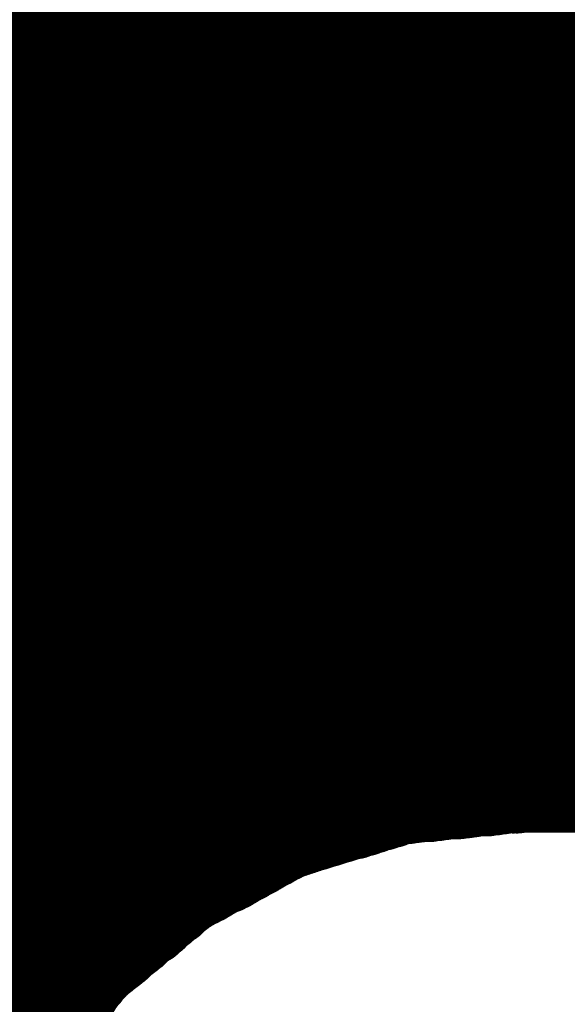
# Model space of a CAD drawing. Extents: x 0 to 65, y -0.2 to 30.2.
# Tile 47 of 237: x 33.785 to 33.932, y 14.689 to 14.953. Entities that reach past the tile are written whole.
import ezdxf

# ---------------------------------------------------------------- set-up
doc = ezdxf.new("R2010")
doc.units = 0
doc.layers.add('BOARD_GEOMETRY_SILKSCREEN_', color=1, linetype='CONTINUOUS')

msp = doc.modelspace()

# ---------------------------------------------------------------- linework, layer by layer
at = {"layer": 'BOARD_GEOMETRY_SILKSCREEN_', "const_width": 0.01905}
for points in [[(34.150554, 14.7447), (33.773872, 15.121636)], [(34.151824, 14.7447), (33.774634, 15.12189)], [(34.15284, 14.7447), (33.77565, 15.122144)], [(34.153856, 14.7447), (33.776412, 15.122398)], [(34.155126, 14.7447), (33.777174, 15.122398)], [(34.155888, 14.7447), (33.777936, 15.122652)], [(34.157158, 14.7447), (33.778698, 15.122906)], [(34.158174, 14.7447), (33.779714, 15.12316)], [(34.136838, 14.7447), (33.762696, 15.118842)], [(34.138108, 14.7447), (33.763712, 15.119096)], [(34.139124, 14.7447), (33.764474, 15.11935)], [(34.14014, 14.7447), (33.76549, 15.11935)], [(34.141156, 14.7447), (33.766252, 15.119604)], [(34.142172, 14.7447), (33.767014, 15.119858)], [(34.143442, 14.7447), (33.76803, 15.120112)], [(34.144458, 14.7447), (33.768792, 15.120366)], [(34.145474, 14.7447), (33.769554, 15.12062)], [(34.14649, 14.7447), (33.770316, 15.120874)], [(34.147506, 14.7447), (33.771332, 15.120874)], [(34.148522, 14.7447), (33.772094, 15.121128)], [(34.149792, 14.7447), (33.772856, 15.121382)], [(34.125408, 14.7447), (33.753552, 15.116302)], [(34.12617, 14.7447), (33.754314, 15.116556)], [(34.12744, 14.7447), (33.755076, 15.11681)], [(34.128456, 14.7447), (33.756092, 15.117064)], [(34.129472, 14.7447), (33.756854, 15.117318)], [(34.130742, 14.7447), (33.75787, 15.117572)], [(34.131504, 14.7447), (33.758632, 15.117826)], [(34.132774, 14.7447), (33.759648, 15.117826)], [(34.13379, 14.7447), (33.76041, 15.11808)], [(34.134806, 14.7447), (33.761172, 15.118334)], [(34.136076, 14.7447), (33.761934, 15.118588)], [(34.115756, 14.7447), (33.746694, 15.113762)], [(34.116772, 14.7447), (33.747456, 15.114016)], [(34.117788, 14.7447), (33.748218, 15.11427)], [(34.118804, 14.7447), (33.74898, 15.114778)], [(34.120074, 14.7447), (33.749742, 15.114778)], [(34.12109, 14.7447), (33.750504, 15.115286)], [(34.122106, 14.7447), (33.751266, 15.11554)], [(34.123122, 14.7447), (33.752028, 15.115794)], [(34.124138, 14.7447), (33.75279, 15.116048)], [(34.105088, 14.7447), (33.73882, 15.110968)], [(34.106358, 14.7447), (33.739582, 15.111222)], [(34.10712, 14.7447), (33.740598, 15.11173)], [(34.10839, 14.7447), (33.74136, 15.11173)], [(34.109406, 14.7447), (33.742122, 15.111984)], [(34.110422, 14.7447), (33.742884, 15.112492)], [(34.111438, 14.7447), (33.743646, 15.112492)], [(34.112454, 14.7447), (33.744408, 15.113)], [(34.113724, 14.7447), (33.74517, 15.113254)], [(34.11474, 14.7447), (33.745932, 15.113508)], [(34.09569, 14.7447), (33.731962, 15.108428)], [(34.096706, 14.7447), (33.732724, 15.108682)], [(34.097722, 14.7447), (33.733486, 15.108936)], [(34.098738, 14.7447), (33.734248, 15.109444)], [(34.099754, 14.7447), (33.73501, 15.109444)], [(34.101024, 14.7447), (33.735772, 15.109952)], [(34.101786, 14.7447), (33.736534, 15.110206)], [(34.103056, 14.7447), (33.737296, 15.11046)], [(34.104072, 14.7447), (33.738058, 15.110714)], [(34.086038, 14.7447), (33.72485, 15.105888)], [(34.087054, 14.7447), (33.725612, 15.106142)], [(34.08807, 14.7447), (33.726374, 15.106396)], [(34.08934, 14.7447), (33.727136, 15.10665)], [(34.090356, 14.7447), (33.727898, 15.107158)], [(34.091372, 14.7447), (33.72866, 15.107158)], [(34.092388, 14.7447), (33.729422, 15.107666)], [(34.093404, 14.7447), (33.730438, 15.10792)], [(34.09442, 14.7447), (33.7312, 15.108174)], [(34.07537, 14.7447), (33.716976, 15.103094)], [(34.07664, 14.7447), (33.717738, 15.103348)], [(34.077402, 14.7447), (33.7185, 15.103602)], [(34.078672, 14.7447), (33.719516, 15.103856)], [(34.079688, 14.7447), (33.720278, 15.10411)], [(34.080704, 14.7447), (33.72104, 15.104364)], [(34.081974, 14.7447), (33.721802, 15.104872)], [(34.082736, 14.7447), (33.722564, 15.104872)], [(34.084006, 14.7447), (33.723326, 15.10538)], [(34.085022, 14.7447), (33.724088, 15.105634)], [(34.066988, 14.7447), (33.71088, 15.100808)], [(34.068004, 14.7447), (33.711642, 15.101062)], [(34.06902, 14.7447), (33.712404, 15.101316)], [(34.070036, 14.7447), (33.713166, 15.10157)], [(34.071306, 14.7447), (33.713928, 15.101824)], [(34.072068, 14.7447), (33.71469, 15.102078)], [(34.073338, 14.7447), (33.715452, 15.102586)], [(34.074354, 14.7447), (33.716214, 15.102586)], [(34.05632, 14.7447), (33.70326, 15.098014)], [(34.05759, 14.7447), (33.704022, 15.098014)], [(34.058352, 14.7447), (33.704784, 15.098522)], [(34.059622, 14.7447), (33.705546, 15.098776)], [(34.060638, 14.7447), (33.706308, 15.09903)], [(34.061654, 14.7447), (33.70707, 15.099284)], [(34.06267, 14.7447), (33.707832, 15.099538)], [(34.063686, 14.7447), (33.708594, 15.099792)], [(34.064702, 14.7447), (33.709356, 15.1003)], [(34.065972, 14.7447), (33.710118, 15.1003)], [(34.048954, 14.7447), (33.69818, 15.095474)], [(34.04997, 14.7447), (33.698688, 15.095728)], [(34.050986, 14.7447), (33.69945, 15.096236)], [(34.052256, 14.7447), (33.700212, 15.09649)], [(34.053018, 14.7447), (33.700974, 15.096744)], [(34.054288, 14.7447), (33.701736, 15.097252)], [(34.055304, 14.7447), (33.702498, 15.097506)], [(34.040318, 14.7447), (33.692592, 15.09268)], [(34.041588, 14.7447), (33.6931, 15.093188)], [(34.042604, 14.7447), (33.693862, 15.093442)], [(34.04362, 14.7447), (33.694624, 15.093696)], [(34.044636, 14.7447), (33.695386, 15.094204)], [(34.045652, 14.7447), (33.695894, 15.094458)], [(34.046922, 14.7447), (33.696656, 15.094966)], [(34.047684, 14.7447), (33.697418, 15.094966)], [(34.031936, 14.7447), (33.68675, 15.089886)], [(34.032952, 14.7447), (33.687258, 15.090394)], [(34.033968, 14.7447), (33.68802, 15.090648)], [(34.035238, 14.7447), (33.688782, 15.091156)], [(34.036254, 14.7447), (33.689544, 15.091156)], [(34.03727, 14.7447), (33.690306, 15.091664)], [(34.038286, 14.7447), (33.691068, 15.091918)], [(34.039302, 14.7447), (33.69183, 15.092426)], [(34.0233, 14.7447), (33.680908, 15.087346)], [(34.02457, 14.7447), (33.68167, 15.0876)], [(34.025586, 14.7447), (33.682432, 15.087854)], [(34.026602, 14.7447), (33.683194, 15.088108)], [(34.027872, 14.7447), (33.683702, 15.088616)], [(34.028634, 14.7447), (33.684464, 15.08887)], [(34.029904, 14.7447), (33.685226, 15.089378)], [(34.03092, 14.7447), (33.685988, 15.089632)], [(34.015934, 14.7447), (33.675828, 15.084806)], [(34.017204, 14.7447), (33.67659, 15.08506)], [(34.01822, 14.7447), (33.677352, 15.085568)], [(34.019236, 14.7447), (33.678114, 15.085822)], [(34.020252, 14.7447), (33.678876, 15.086076)], [(34.021268, 14.7447), (33.679638, 15.086584)], [(34.022538, 14.7447), (33.6804, 15.086838)], [(34.007552, 14.7447), (33.67024, 15.082012)], [(34.008568, 14.7447), (33.671002, 15.082266)], [(34.009584, 14.7447), (33.671764, 15.082774)], [(34.010854, 14.7447), (33.672272, 15.083028)], [(34.01187, 14.7447), (33.673034, 15.083536)], [(34.012886, 14.7447), (33.673796, 15.08379)], [(34.013902, 14.7447), (33.674558, 15.084044)], [(34.014918, 14.7447), (33.675066, 15.084298)], [(34.000186, 14.7447), (33.66516, 15.079726)], [(34.001202, 14.7447), (33.665922, 15.07998)], [(34.002218, 14.7447), (33.666684, 15.080488)], [(34.003488, 14.7447), (33.667446, 15.080488)], [(34.00425, 14.7447), (33.668208, 15.080996)], [(34.00552, 14.7447), (33.66897, 15.08125)], [(34.006536, 14.7447), (33.669478, 15.081758)], [(33.990534, 14.7447), (33.65881, 15.076678)], [(33.99155, 14.7447), (33.659572, 15.076678)], [(33.99282, 14.7447), (33.66008, 15.077186)], [(33.993582, 14.7447), (33.660842, 15.07744)], [(33.994852, 14.7447), (33.661604, 15.077948)], [(33.995868, 14.7447), (33.662366, 15.078202)], [(33.996884, 14.7447), (33.663128, 15.07871)], [(33.998154, 14.7447), (33.663636, 15.078964)], [(33.998916, 14.7447), (33.664398, 15.079218)], [(33.983168, 14.7447), (33.65373, 15.074138)], [(33.984184, 14.7447), (33.654492, 15.074392)], [(33.9852, 14.7447), (33.655254, 15.0749)], [(33.986216, 14.7447), (33.656016, 15.075154)], [(33.987486, 14.7447), (33.656778, 15.075408)], [(33.988502, 14.7447), (33.657286, 15.075916)], [(33.989518, 14.7447), (33.658048, 15.07617)], [(33.976818, 14.7447), (33.64992, 15.071598)], [(33.977834, 14.7447), (33.650682, 15.072106)], [(33.97885, 14.7447), (33.65119, 15.07236)], [(33.979866, 14.7447), (33.651952, 15.072868)], [(33.981136, 14.7447), (33.65246, 15.073122)], [(33.982152, 14.7447), (33.653222, 15.07363)], [(33.969198, 14.7447), (33.645348, 15.068804)], [(33.970468, 14.7447), (33.645856, 15.069058)], [(33.971484, 14.7447), (33.646618, 15.069566)], [(33.9725, 14.7447), (33.647126, 15.070074)], [(33.97377, 14.7447), (33.647888, 15.070582)], [(33.974532, 14.7447), (33.648396, 15.070836)], [(33.975802, 14.7447), (33.649158, 15.071344)], [(33.963102, 14.7447), (33.641284, 15.066518)], [(33.964118, 14.7447), (33.642046, 15.066772)], [(33.965134, 14.7447), (33.642554, 15.06728)], [(33.96615, 14.7447), (33.643316, 15.067534)], [(33.967166, 14.7447), (33.643824, 15.068042)], [(33.968436, 14.7447), (33.644586, 15.068296)], [(33.955482, 14.7447), (33.636712, 15.063724)], [(33.956752, 14.7447), (33.63722, 15.063978)], [(33.957768, 14.7447), (33.637982, 15.064486)], [(33.958784, 14.7447), (33.63849, 15.06474)], [(33.9598, 14.7447), (33.639252, 15.065248)], [(33.960816, 14.7447), (33.640014, 15.065502)], [(33.961832, 14.7447), (33.640776, 15.06601)], [(33.949386, 14.7447), (33.632648, 15.061184)], [(33.950148, 14.7447), (33.63341, 15.061438)], [(33.951418, 14.7447), (33.633918, 15.061946)], [(33.952434, 14.7447), (33.63468, 15.062454)], [(33.95345, 14.7447), (33.635442, 15.062962)], [(33.954466, 14.7447), (33.63595, 15.063216)], [(33.941766, 14.7447), (33.628076, 15.05839)], [(33.942782, 14.7447), (33.628584, 15.058898)], [(33.944052, 14.7447), (33.629346, 15.059152)], [(33.944814, 14.7447), (33.630108, 15.05966)], [(33.946084, 14.7447), (33.63087, 15.059914)], [(33.9471, 14.7447), (33.631378, 15.060422)], [(33.948116, 14.7447), (33.63214, 15.060676)], [(33.9344, 14.7447), (33.623504, 15.055596)], [(33.935416, 14.7447), (33.624012, 15.056104)], [(33.936432, 14.7447), (33.624774, 15.056358)], [(33.937448, 14.7447), (33.625536, 15.056866)], [(33.938718, 14.7447), (33.626298, 15.05712)], [(33.93948, 14.7447), (33.626806, 15.057628)], [(33.94075, 14.7447), (33.627314, 15.057882)], [(33.92805, 14.7447), (33.61944, 15.053056)], [(33.929066, 14.7447), (33.620202, 15.053564)], [(33.930082, 14.7447), (33.620964, 15.053818)], [(33.931098, 14.7447), (33.621472, 15.05458)], [(33.932368, 14.7447), (33.622234, 15.054834)], [(33.933384, 14.7447), (33.622742, 15.055342)], [(33.9217, 14.7447), (33.61563, 15.05077)], [(33.922716, 14.7447), (33.616392, 15.051278)], [(33.923732, 14.7447), (33.6169, 15.051532)], [(33.925002, 14.7447), (33.617662, 15.05204)], [(33.925764, 14.7447), (33.61817, 15.052294)], [(33.927034, 14.7447), (33.618678, 15.052802)], [(33.913572, 14.744192), (33.610296, 15.047722)], [(33.914588, 14.744192), (33.611058, 15.047976)], [(33.915604, 14.744446), (33.611566, 15.048484)], [(33.91662, 14.744446), (33.612328, 15.048738)], [(33.917636, 14.744446), (33.612836, 15.049246)], [(33.918652, 14.744446), (33.613598, 15.0495)], [(33.919668, 14.7447), (33.614106, 15.050008)], [(33.92043, 14.7447), (33.614868, 15.050262)], [(33.909, 14.743684), (33.607248, 15.045436)], [(33.909762, 14.743684), (33.607756, 15.045944)], [(33.910778, 14.743684), (33.608264, 15.046198)], [(33.911794, 14.743938), (33.608772, 15.04696)], [(33.91281, 14.743938), (33.609534, 15.047214)], [(33.902142, 14.742922), (33.60293, 15.042388)], [(33.903158, 14.742922), (33.603438, 15.042642)], [(33.904174, 14.743176), (33.6042, 15.04315)], [(33.90519, 14.743176), (33.604708, 15.043658)], [(33.905952, 14.74343), (33.605216, 15.043912)], [(33.906968, 14.74343), (33.605978, 15.044674)], [(33.907984, 14.743684), (33.606486, 15.044928)], [(33.897316, 14.742414), (33.599882, 15.040102)], [(33.898332, 14.742668), (33.60039, 15.040356)], [(33.899094, 14.742668), (33.601152, 15.040864)], [(33.900364, 14.742922), (33.60166, 15.041372)], [(33.90138, 14.742922), (33.602168, 15.041626)], [(33.891474, 14.741906), (33.596326, 15.037308)], [(33.89249, 14.74216), (33.596834, 15.037816)], [(33.893506, 14.74216), (33.597342, 15.03807)], [(33.894522, 14.74216), (33.598104, 15.038578)], [(33.895284, 14.74216), (33.598612, 15.039086)], [(33.8963, 14.742414), (33.59912, 15.03934)], [(33.88614, 14.741144), (33.592516, 15.034514)], [(33.886902, 14.741398), (33.593278, 15.035022)], [(33.887664, 14.741398), (33.593786, 15.03553)], [(33.88868, 14.741652), (33.594294, 15.035784)], [(33.889696, 14.741652), (33.595056, 15.036292)], [(33.890712, 14.741906), (33.595564, 15.0368)], [(33.882076, 14.739874), (33.589468, 15.032228)], [(33.882838, 14.739874), (33.59023, 15.032736)], [(33.8836, 14.740382), (33.590738, 15.033244)], [(33.884616, 14.740636), (33.591246, 15.033752)], [(33.885378, 14.740636), (33.592008, 15.034006)], [(33.876996, 14.73835), (33.585912, 15.029434)], [(33.878012, 14.73835), (33.586674, 15.029942)], [(33.878774, 14.738858), (33.587182, 15.03045)], [(33.879536, 14.739112), (33.58769, 15.030958)], [(33.880298, 14.739112), (33.588198, 15.031466)], [(33.881314, 14.73962), (33.58896, 15.03172)], [(33.872424, 14.736826), (33.582102, 15.026894)], [(33.873186, 14.73708), (33.582864, 15.027148)], [(33.873948, 14.737334), (33.583626, 15.02791)], [(33.87471, 14.737588), (33.584134, 15.028164)], [(33.875472, 14.737588), (33.584642, 15.028672)], [(33.876234, 14.738096), (33.58515, 15.02918)], [(33.867344, 14.735302), (33.578546, 15.0241)], [(33.86836, 14.735556), (33.579054, 15.024608)], [(33.869122, 14.73581), (33.579816, 15.024862)], [(33.869884, 14.736064), (33.580578, 15.025624)], [(33.870646, 14.736318), (33.581086, 15.025878)], [(33.871662, 14.736572), (33.581594, 15.026386)], [(33.862518, 14.733778), (33.57499, 15.021306)], [(33.86328, 14.734032), (33.575498, 15.021814)], [(33.864042, 14.734286), (33.576006, 15.022322)], [(33.865058, 14.73454), (33.576768, 15.022576)], [(33.86582, 14.734794), (33.57753, 15.023338)], [(33.866582, 14.735048), (33.578038, 15.023592)], [(33.857692, 14.732254), (33.571434, 15.018766)], [(33.858708, 14.732508), (33.571942, 15.01902)], [(33.85947, 14.732762), (33.57245, 15.019528)], [(33.860232, 14.733016), (33.572958, 15.020036)], [(33.860994, 14.73327), (33.57372, 15.02029)], [(33.861756, 14.733524), (33.574482, 15.021052)], [(33.854136, 14.730476), (33.568386, 15.01648)], [(33.854898, 14.73073), (33.568894, 15.016734)], [(33.85566, 14.731238), (33.569402, 15.017242)], [(33.856422, 14.731492), (33.570164, 15.01775)], [(33.857184, 14.732), (33.570672, 15.018258)], [(33.850326, 14.72819), (33.564576, 15.013432)], [(33.850834, 14.728444), (33.565338, 15.014194)], [(33.851596, 14.728952), (33.565846, 15.014448)], [(33.852104, 14.729206), (33.566354, 15.014956)], [(33.852866, 14.729714), (33.567116, 15.015464)], [(33.853628, 14.729968), (33.567624, 15.015972)], [(33.84677, 14.726158), (33.562036, 15.011146)], [(33.847278, 14.726666), (33.562544, 15.0114)], [(33.84804, 14.72692), (33.563052, 15.011908)], [(33.848802, 14.727428), (33.563814, 15.01267)], [(33.849564, 14.727682), (33.564322, 15.012924)], [(33.842706, 14.723872), (33.55848, 15.008098)], [(33.843468, 14.72438), (33.559242, 15.008606)], [(33.843976, 14.724634), (33.55975, 15.00886)], [(33.844738, 14.725142), (33.560258, 15.009622)], [(33.845246, 14.725396), (33.560766, 15.01013)], [(33.846008, 14.725904), (33.561528, 15.010384)], [(33.83915, 14.722348), (33.55594, 15.005558)], [(33.839658, 14.722602), (33.556448, 15.005812)], [(33.84042, 14.72311), (33.556956, 15.006574)], [(33.841182, 14.72311), (33.557718, 15.007082)], [(33.841944, 14.723618), (33.557972, 15.007336)], [(33.836356, 14.720824), (33.553654, 15.003526)], [(33.837118, 14.721078), (33.554162, 15.004034)], [(33.83788, 14.721586), (33.55467, 15.004288)], [(33.838388, 14.72184), (33.555432, 15.00505)], [(33.832292, 14.718538), (33.550352, 15.000478)], [(33.8328, 14.718792), (33.55086, 15.000986)], [(33.833562, 14.7193), (33.551368, 15.00124)], [(33.834324, 14.719554), (33.551876, 15.002002)], [(33.835086, 14.720062), (33.552384, 15.00251)], [(33.835848, 14.720316), (33.553146, 15.002764)], [(33.82899, 14.716252), (33.547558, 14.997938)], [(33.829752, 14.71676), (33.548066, 14.998446)], [(33.83026, 14.717268), (33.548574, 14.998954)], [(33.831022, 14.717776), (33.549336, 14.999462)], [(33.83153, 14.71803), (33.549844, 14.999716)], [(33.826196, 14.713966), (33.544764, 14.995398)], [(33.826704, 14.714474), (33.545272, 14.995906)], [(33.827466, 14.714728), (33.54578, 14.996414)], [(33.827974, 14.71549), (33.546288, 14.996922)], [(33.828482, 14.715744), (33.54705, 14.99743)], [(33.822894, 14.710918), (33.541462, 14.99235)], [(33.823402, 14.71168), (33.54197, 14.992858)], [(33.82391, 14.711934), (33.542478, 14.993366)], [(33.824418, 14.712442), (33.54324, 14.993874)], [(33.82518, 14.71295), (33.543748, 14.994382)], [(33.825688, 14.713458), (33.544256, 14.99489)], [(33.819846, 14.708632), (33.538668, 14.98981)], [(33.820354, 14.70914), (33.539176, 14.990318)], [(33.821116, 14.709394), (33.539684, 14.990826)], [(33.821624, 14.710156), (33.540192, 14.991334)], [(33.822132, 14.710664), (33.540954, 14.991842)], [(33.816798, 14.706346), (33.535874, 14.98727)], [(33.81756, 14.7066), (33.536382, 14.987778)], [(33.818068, 14.707108), (33.537144, 14.988286)], [(33.818576, 14.707616), (33.537652, 14.988794)], [(33.819084, 14.708124), (33.537906, 14.989302)], [(33.814004, 14.703806), (33.53308, 14.98473)], [(33.814512, 14.704314), (33.533588, 14.985238)], [(33.815274, 14.704822), (33.534096, 14.985746)], [(33.815782, 14.70533), (33.534858, 14.986254)], [(33.81629, 14.705584), (33.535366, 14.986762)], [(33.81121, 14.70152), (33.530286, 14.98219)], [(33.811718, 14.701774), (33.531048, 14.982698)], [(33.812226, 14.702536), (33.531302, 14.983206)], [(33.812988, 14.70279), (33.53181, 14.983714)], [(33.813496, 14.703298), (33.532572, 14.984222)], [(33.807654, 14.698726), (33.526984, 14.979142)], [(33.808162, 14.69898), (33.527492, 14.97965)], [(33.80867, 14.699488), (33.528, 14.980158)], [(33.809432, 14.699996), (33.528762, 14.980666)], [(33.80994, 14.700504), (33.52927, 14.981174)], [(33.810702, 14.701012), (33.529778, 14.981682)], [(33.805622, 14.69644), (33.524952, 14.976856)], [(33.80613, 14.696948), (33.52546, 14.977618)], [(33.806638, 14.697456), (33.525968, 14.978126)], [(33.806892, 14.697964), (33.526476, 14.978634)], [(33.803082, 14.693392), (33.522412, 14.974316)], [(33.803844, 14.694154), (33.52292, 14.974824)], [(33.804098, 14.694662), (33.523428, 14.975332)], [(33.804606, 14.69517), (33.523936, 14.97584)], [(33.805114, 14.695678), (33.524444, 14.976348)], [(33.800796, 14.690344), (33.519872, 14.971522)], [(33.801304, 14.691106), (33.52038, 14.97203)], [(33.801812, 14.691614), (33.520888, 14.972538)], [(33.80232, 14.692122), (33.521396, 14.973046)], [(33.802828, 14.69263), (33.521904, 14.973808)], [(33.79851, 14.68755), (33.517332, 14.968728)], [(33.799018, 14.688058), (33.51784, 14.969236)], [(33.799272, 14.68882), (33.518348, 14.969744)], [(33.800034, 14.689328), (33.518856, 14.970252)], [(33.800288, 14.689836), (33.519364, 14.97076)], [(33.796224, 14.684756), (33.514792, 14.965934)], [(33.796478, 14.685264), (33.5153, 14.966442)], [(33.796986, 14.685772), (33.515808, 14.96695)], [(33.797494, 14.686534), (33.516316, 14.967712)], [(33.798002, 14.687042), (33.516824, 14.96822)], [(33.794192, 14.68247), (33.51276, 14.963648)], [(33.7947, 14.682978), (33.513268, 14.964156)], [(33.795208, 14.683486), (33.513776, 14.964664)], [(33.795462, 14.684248), (33.514284, 14.965426)], [(33.791652, 14.679422), (33.51022, 14.960854)], [(33.79216, 14.67993), (33.510728, 14.961616)], [(33.792668, 14.680438), (33.511236, 14.962124)], [(33.793176, 14.6812), (33.511744, 14.962378)], [(33.793684, 14.681708), (33.512252, 14.96314)], [(33.789366, 14.676628), (33.50768, 14.95806)], [(33.789874, 14.677136), (33.508188, 14.958568)], [(33.790128, 14.677644), (33.50895, 14.95933)], [(33.79089, 14.678152), (33.509204, 14.959838)], [(33.791144, 14.678914), (33.509712, 14.960346)], [(33.78708, 14.67358), (33.50514, 14.95552)], [(33.787588, 14.674088), (33.505902, 14.955774)], [(33.787842, 14.67485), (33.506156, 14.956282)], [(33.78835, 14.675358), (33.506664, 14.957044)], [(33.788858, 14.675866), (33.507426, 14.957552)], [(33.785556, 14.670532), (33.503108, 14.953234)], [(33.786064, 14.671294), (33.503616, 14.953742)], [(33.786318, 14.672056), (33.504378, 14.95425)], [(33.786826, 14.672818), (33.504632, 14.954758)], [(33.88741, 14.741398), (33.919414, 14.7447)], [(33.919414, 14.7447), (34.554414, 14.7447)], [(33.857692, 14.732254), (33.88741, 14.741398)], [(33.830514, 14.717776), (33.857692, 14.732254)], [(33.807146, 14.698218), (33.830514, 14.717776)], [(33.787842, 14.674596), (33.807146, 14.698218)]]:
    msp.add_lwpolyline(points, dxfattribs=at)
at = {"layer": 'BOARD_GEOMETRY_SILKSCREEN_', "const_width": 0.009652}
for points in [[(33.910778, 14.744446, -1), (33.92043, 14.744446)], [(33.911794, 14.744446, -1), (33.921446, 14.744446)], [(33.91281, 14.744446, -1), (33.922462, 14.744446)], [(33.913826, 14.744446, -1), (33.923478, 14.744446)], [(33.914588, 14.7447, -1), (33.92424, 14.7447)], [(33.914588, 14.7447, -1), (33.92424, 14.7447)], [(33.914842, 14.7447, -1), (33.924494, 14.7447)], [(33.915604, 14.7447, -1), (33.925256, 14.7447)], [(33.916874, 14.7447, -1), (33.926526, 14.7447)], [(33.91789, 14.7447, -1), (33.927542, 14.7447)], [(33.918906, 14.7447, -1), (33.928558, 14.7447)], [(33.920176, 14.7447, -1), (33.929828, 14.7447)], [(33.920938, 14.7447, -1), (33.93059, 14.7447)], [(33.922208, 14.7447, -1), (33.93186, 14.7447)], [(33.923224, 14.7447, -1), (33.932876, 14.7447)], [(33.92424, 14.7447, -1), (33.933892, 14.7447)], [(33.925256, 14.7447, -1), (33.934908, 14.7447)], [(33.926272, 14.7447, -1), (33.935924, 14.7447)], [(33.927542, 14.7447, -1), (33.937194, 14.7447)], [(33.928558, 14.7447, -1), (33.93821, 14.7447)], [(33.929574, 14.7447, -1), (33.939226, 14.7447)], [(33.93059, 14.7447, -1), (33.940242, 14.7447)], [(33.931606, 14.7447, -1), (33.941258, 14.7447)], [(33.932622, 14.7447, -1), (33.942274, 14.7447)], [(33.933892, 14.7447, -1), (33.943544, 14.7447)], [(33.934654, 14.7447, -1), (33.944306, 14.7447)], [(33.935924, 14.7447, -1), (33.945576, 14.7447)], [(33.93694, 14.7447, -1), (33.946592, 14.7447)], [(33.885886, 14.741906, -1), (33.895538, 14.741906)], [(33.886648, 14.741906, -1), (33.8963, 14.741906)], [(33.887664, 14.74216, -1), (33.897316, 14.74216)], [(33.88868, 14.74216, -1), (33.898332, 14.74216)], [(33.889696, 14.74216, -1), (33.899348, 14.74216)], [(33.890458, 14.74216, -1), (33.90011, 14.74216)], [(33.891474, 14.742414, -1), (33.901126, 14.742414)], [(33.89249, 14.742414, -1), (33.902142, 14.742414)], [(33.893506, 14.742668, -1), (33.903158, 14.742668)], [(33.894268, 14.742668, -1), (33.90392, 14.742668)], [(33.895538, 14.742922, -1), (33.90519, 14.742922)], [(33.896554, 14.742922, -1), (33.906206, 14.742922)], [(33.897316, 14.742922, -1), (33.906968, 14.742922)], [(33.898332, 14.742922, -1), (33.907984, 14.742922)], [(33.899348, 14.743176, -1), (33.909, 14.743176)], [(33.900364, 14.743176, -1), (33.910016, 14.743176)], [(33.901126, 14.74343, -1), (33.910778, 14.74343)], [(33.902142, 14.74343, -1), (33.911794, 14.74343)], [(33.903158, 14.743684, -1), (33.91281, 14.743684)], [(33.904174, 14.743684, -1), (33.913826, 14.743684)], [(33.904936, 14.743684, -1), (33.914588, 14.743684)], [(33.905952, 14.743684, -1), (33.915604, 14.743684)], [(33.906968, 14.743938, -1), (33.91662, 14.743938)], [(33.907984, 14.743938, -1), (33.917636, 14.743938)], [(33.908746, 14.744192, -1), (33.918398, 14.744192)], [(33.909762, 14.744192, -1), (33.919414, 14.744192)], [(33.87471, 14.739112, -1), (33.884362, 14.739112)], [(33.875472, 14.739112, -1), (33.885124, 14.739112)], [(33.876488, 14.73962, -1), (33.88614, 14.73962)], [(33.87725, 14.739874, -1), (33.886902, 14.739874)], [(33.878012, 14.739874, -1), (33.887664, 14.739874)], [(33.878774, 14.740382, -1), (33.888426, 14.740382)], [(33.87979, 14.740636, -1), (33.889442, 14.740636)], [(33.880552, 14.740636, -1), (33.890204, 14.740636)], [(33.881314, 14.741144, -1), (33.890966, 14.741144)], [(33.882076, 14.741398, -1), (33.891728, 14.741398)], [(33.882584, 14.741398, -1), (33.892236, 14.741398)], [(33.882584, 14.741398, -1), (33.892236, 14.741398)], [(33.882838, 14.741398, -1), (33.89249, 14.741398)], [(33.883854, 14.741652, -1), (33.893506, 14.741652)], [(33.88487, 14.741652, -1), (33.894522, 14.741652)], [(33.91662, 14.743938, -1), (33.906968, 14.743938)], [(33.917636, 14.743938, -1), (33.907984, 14.743938)], [(33.918398, 14.744192, -1), (33.908746, 14.744192)], [(33.919414, 14.744192, -1), (33.909762, 14.744192)], [(33.92043, 14.744446, -1), (33.910778, 14.744446)], [(33.921446, 14.744446, -1), (33.911794, 14.744446)], [(33.922462, 14.744446, -1), (33.91281, 14.744446)], [(33.923478, 14.744446, -1), (33.913826, 14.744446)], [(33.92424, 14.7447, -1), (33.914588, 14.7447)], [(33.92424, 14.7447, -1), (33.914588, 14.7447)], [(33.924494, 14.7447, -1), (33.914842, 14.7447)], [(33.925256, 14.7447, -1), (33.915604, 14.7447)], [(33.926526, 14.7447, -1), (33.916874, 14.7447)], [(33.927542, 14.7447, -1), (33.91789, 14.7447)], [(33.928558, 14.7447, -1), (33.918906, 14.7447)], [(33.929828, 14.7447, -1), (33.920176, 14.7447)], [(33.93059, 14.7447, -1), (33.920938, 14.7447)], [(33.93186, 14.7447, -1), (33.922208, 14.7447)], [(33.932876, 14.7447, -1), (33.923224, 14.7447)], [(33.933892, 14.7447, -1), (33.92424, 14.7447)], [(33.934908, 14.7447, -1), (33.925256, 14.7447)], [(33.935924, 14.7447, -1), (33.926272, 14.7447)], [(33.937194, 14.7447, -1), (33.927542, 14.7447)], [(33.93821, 14.7447, -1), (33.928558, 14.7447)], [(33.939226, 14.7447, -1), (33.929574, 14.7447)], [(33.940242, 14.7447, -1), (33.93059, 14.7447)], [(33.941258, 14.7447, -1), (33.931606, 14.7447)], [(33.942274, 14.7447, -1), (33.932622, 14.7447)], [(33.943544, 14.7447, -1), (33.933892, 14.7447)], [(33.944306, 14.7447, -1), (33.934654, 14.7447)], [(33.945576, 14.7447, -1), (33.935924, 14.7447)], [(33.946592, 14.7447, -1), (33.93694, 14.7447)], [(33.866836, 14.736572, -1), (33.876488, 14.736572)], [(33.867598, 14.736826, -1), (33.87725, 14.736826)], [(33.86836, 14.73708, -1), (33.878012, 14.73708)], [(33.869122, 14.737334, -1), (33.878774, 14.737334)], [(33.869884, 14.737588, -1), (33.879536, 14.737588)], [(33.870646, 14.737588, -1), (33.880298, 14.737588)], [(33.871408, 14.738096, -1), (33.88106, 14.738096)], [(33.87217, 14.73835, -1), (33.881822, 14.73835)], [(33.873186, 14.73835, -1), (33.882838, 14.73835)], [(33.873948, 14.738858, -1), (33.8836, 14.738858)], [(33.891728, 14.741398, -1), (33.882076, 14.741398)], [(33.892236, 14.741398, -1), (33.882584, 14.741398)], [(33.892236, 14.741398, -1), (33.882584, 14.741398)], [(33.89249, 14.741398, -1), (33.882838, 14.741398)], [(33.893506, 14.741652, -1), (33.883854, 14.741652)], [(33.894522, 14.741652, -1), (33.88487, 14.741652)], [(33.895538, 14.741906, -1), (33.885886, 14.741906)], [(33.8963, 14.741906, -1), (33.886648, 14.741906)], [(33.897316, 14.74216, -1), (33.887664, 14.74216)], [(33.898332, 14.74216, -1), (33.88868, 14.74216)], [(33.899348, 14.74216, -1), (33.889696, 14.74216)], [(33.90011, 14.74216, -1), (33.890458, 14.74216)], [(33.901126, 14.742414, -1), (33.891474, 14.742414)], [(33.902142, 14.742414, -1), (33.89249, 14.742414)], [(33.903158, 14.742668, -1), (33.893506, 14.742668)], [(33.90392, 14.742668, -1), (33.894268, 14.742668)], [(33.90519, 14.742922, -1), (33.895538, 14.742922)], [(33.906206, 14.742922, -1), (33.896554, 14.742922)], [(33.906968, 14.742922, -1), (33.897316, 14.742922)], [(33.907984, 14.742922, -1), (33.898332, 14.742922)], [(33.909, 14.743176, -1), (33.899348, 14.743176)], [(33.910016, 14.743176, -1), (33.900364, 14.743176)], [(33.910778, 14.74343, -1), (33.901126, 14.74343)], [(33.911794, 14.74343, -1), (33.902142, 14.74343)], [(33.91281, 14.743684, -1), (33.903158, 14.743684)], [(33.913826, 14.743684, -1), (33.904174, 14.743684)], [(33.914588, 14.743684, -1), (33.904936, 14.743684)], [(33.915604, 14.743684, -1), (33.905952, 14.743684)], [(33.857692, 14.733778, -1), (33.867344, 14.733778)], [(33.858454, 14.734032, -1), (33.868106, 14.734032)], [(33.859216, 14.734286, -1), (33.868868, 14.734286)], [(33.860232, 14.73454, -1), (33.869884, 14.73454)], [(33.860994, 14.734794, -1), (33.870646, 14.734794)], [(33.861756, 14.735048, -1), (33.871408, 14.735048)], [(33.862518, 14.735302, -1), (33.87217, 14.735302)], [(33.863534, 14.735556, -1), (33.873186, 14.735556)], [(33.864296, 14.73581, -1), (33.873948, 14.73581)], [(33.865058, 14.736064, -1), (33.87471, 14.736064)], [(33.86582, 14.736318, -1), (33.875472, 14.736318)], [(33.8836, 14.738858, -1), (33.873948, 14.738858)], [(33.884362, 14.739112, -1), (33.87471, 14.739112)], [(33.885124, 14.739112, -1), (33.875472, 14.739112)], [(33.88614, 14.73962, -1), (33.876488, 14.73962)], [(33.886902, 14.739874, -1), (33.87725, 14.739874)], [(33.887664, 14.739874, -1), (33.878012, 14.739874)], [(33.888426, 14.740382, -1), (33.878774, 14.740382)], [(33.889442, 14.740636, -1), (33.87979, 14.740636)], [(33.890204, 14.740636, -1), (33.880552, 14.740636)], [(33.890966, 14.741144, -1), (33.881314, 14.741144)], [(33.850834, 14.731238, -1), (33.860486, 14.731238)], [(33.851596, 14.731492, -1), (33.861248, 14.731492)], [(33.852358, 14.732, -1), (33.86201, 14.732)], [(33.852866, 14.732254, -1), (33.862518, 14.732254)], [(33.852866, 14.732254, -1), (33.862518, 14.732254)], [(33.852866, 14.732254, -1), (33.862518, 14.732254)], [(33.853882, 14.732508, -1), (33.863534, 14.732508)], [(33.854644, 14.732762, -1), (33.864296, 14.732762)], [(33.855406, 14.733016, -1), (33.865058, 14.733016)], [(33.856168, 14.73327, -1), (33.86582, 14.73327)], [(33.85693, 14.733524, -1), (33.866582, 14.733524)], [(33.87471, 14.736064, -1), (33.865058, 14.736064)], [(33.875472, 14.736318, -1), (33.86582, 14.736318)], [(33.876488, 14.736572, -1), (33.866836, 14.736572)], [(33.87725, 14.736826, -1), (33.867598, 14.736826)], [(33.878012, 14.73708, -1), (33.86836, 14.73708)], [(33.878774, 14.737334, -1), (33.869122, 14.737334)], [(33.879536, 14.737588, -1), (33.869884, 14.737588)], [(33.880298, 14.737588, -1), (33.870646, 14.737588)], [(33.88106, 14.738096, -1), (33.871408, 14.738096)], [(33.881822, 14.73835, -1), (33.87217, 14.73835)], [(33.882838, 14.73835, -1), (33.873186, 14.73835)], [(33.84677, 14.728952, -1), (33.856422, 14.728952)], [(33.847278, 14.729206, -1), (33.85693, 14.729206)], [(33.84804, 14.729714, -1), (33.857692, 14.729714)], [(33.848802, 14.729968, -1), (33.858454, 14.729968)], [(33.84931, 14.730476, -1), (33.858962, 14.730476)], [(33.850072, 14.73073, -1), (33.859724, 14.73073)], [(33.866582, 14.733524, -1), (33.85693, 14.733524)], [(33.867344, 14.733778, -1), (33.857692, 14.733778)], [(33.868106, 14.734032, -1), (33.858454, 14.734032)], [(33.868868, 14.734286, -1), (33.859216, 14.734286)], [(33.869884, 14.73454, -1), (33.860232, 14.73454)], [(33.870646, 14.734794, -1), (33.860994, 14.734794)], [(33.871408, 14.735048, -1), (33.861756, 14.735048)], [(33.87217, 14.735302, -1), (33.862518, 14.735302)], [(33.873186, 14.735556, -1), (33.863534, 14.735556)], [(33.873948, 14.73581, -1), (33.864296, 14.73581)], [(33.841182, 14.725904, -1), (33.850834, 14.725904)], [(33.841944, 14.726158, -1), (33.851596, 14.726158)], [(33.842452, 14.726666, -1), (33.852104, 14.726666)], [(33.843214, 14.72692, -1), (33.852866, 14.72692)], [(33.843976, 14.727428, -1), (33.853628, 14.727428)], [(33.844738, 14.727682, -1), (33.85439, 14.727682)], [(33.8455, 14.72819, -1), (33.855152, 14.72819)], [(33.846008, 14.728444, -1), (33.85566, 14.728444)], [(33.859724, 14.73073, -1), (33.850072, 14.73073)], [(33.860486, 14.731238, -1), (33.850834, 14.731238)], [(33.861248, 14.731492, -1), (33.851596, 14.731492)], [(33.86201, 14.732, -1), (33.852358, 14.732)], [(33.862518, 14.732254, -1), (33.852866, 14.732254)], [(33.862518, 14.732254, -1), (33.852866, 14.732254)], [(33.862518, 14.732254, -1), (33.852866, 14.732254)], [(33.863534, 14.732508, -1), (33.853882, 14.732508)], [(33.864296, 14.732762, -1), (33.854644, 14.732762)], [(33.865058, 14.733016, -1), (33.855406, 14.733016)], [(33.86582, 14.73327, -1), (33.856168, 14.73327)], [(33.837118, 14.723618, -1), (33.84677, 14.723618)], [(33.83788, 14.723872, -1), (33.847532, 14.723872)], [(33.838642, 14.72438, -1), (33.848294, 14.72438)], [(33.83915, 14.724634, -1), (33.848802, 14.724634)], [(33.839912, 14.725142, -1), (33.849564, 14.725142)], [(33.84042, 14.725396, -1), (33.850072, 14.725396)], [(33.855152, 14.72819, -1), (33.8455, 14.72819)], [(33.85566, 14.728444, -1), (33.846008, 14.728444)], [(33.856422, 14.728952, -1), (33.84677, 14.728952)], [(33.85693, 14.729206, -1), (33.847278, 14.729206)], [(33.857692, 14.729714, -1), (33.84804, 14.729714)], [(33.858454, 14.729968, -1), (33.848802, 14.729968)], [(33.858962, 14.730476, -1), (33.84931, 14.730476)], [(33.83153, 14.720824, -1), (33.841182, 14.720824)], [(33.832292, 14.721078, -1), (33.841944, 14.721078)], [(33.833054, 14.721586, -1), (33.842706, 14.721586)], [(33.833562, 14.72184, -1), (33.843214, 14.72184)], [(33.834324, 14.722348, -1), (33.843976, 14.722348)], [(33.834832, 14.722602, -1), (33.844484, 14.722602)], [(33.835594, 14.72311, -1), (33.845246, 14.72311)], [(33.836356, 14.72311, -1), (33.846008, 14.72311)], [(33.850834, 14.725904, -1), (33.841182, 14.725904)], [(33.851596, 14.726158, -1), (33.841944, 14.726158)], [(33.852104, 14.726666, -1), (33.842452, 14.726666)], [(33.852866, 14.72692, -1), (33.843214, 14.72692)], [(33.853628, 14.727428, -1), (33.843976, 14.727428)], [(33.85439, 14.727682, -1), (33.844738, 14.727682)], [(33.826704, 14.71803, -1), (33.836356, 14.71803)], [(33.827466, 14.718538, -1), (33.837118, 14.718538)], [(33.827974, 14.718792, -1), (33.837626, 14.718792)], [(33.828736, 14.7193, -1), (33.838388, 14.7193)], [(33.829498, 14.719554, -1), (33.83915, 14.719554)], [(33.83026, 14.720062, -1), (33.839912, 14.720062)], [(33.831022, 14.720316, -1), (33.840674, 14.720316)], [(33.845246, 14.72311, -1), (33.835594, 14.72311)], [(33.846008, 14.72311, -1), (33.836356, 14.72311)], [(33.84677, 14.723618, -1), (33.837118, 14.723618)], [(33.847532, 14.723872, -1), (33.83788, 14.723872)], [(33.848294, 14.72438, -1), (33.838642, 14.72438)], [(33.848802, 14.724634, -1), (33.83915, 14.724634)], [(33.849564, 14.725142, -1), (33.839912, 14.725142)], [(33.850072, 14.725396, -1), (33.84042, 14.725396)], [(33.823148, 14.71549, -1), (33.8328, 14.71549)], [(33.823656, 14.715744, -1), (33.833308, 14.715744)], [(33.824164, 14.716252, -1), (33.833816, 14.716252)], [(33.824926, 14.71676, -1), (33.834578, 14.71676)], [(33.825434, 14.717268, -1), (33.835086, 14.717268)], [(33.825688, 14.717776, -1), (33.83534, 14.717776)], [(33.825688, 14.717776, -1), (33.83534, 14.717776)], [(33.826196, 14.717776, -1), (33.835848, 14.717776)], [(33.840674, 14.720316, -1), (33.831022, 14.720316)], [(33.841182, 14.720824, -1), (33.83153, 14.720824)], [(33.841944, 14.721078, -1), (33.832292, 14.721078)], [(33.842706, 14.721586, -1), (33.833054, 14.721586)], [(33.843214, 14.72184, -1), (33.833562, 14.72184)], [(33.843976, 14.722348, -1), (33.834324, 14.722348)], [(33.844484, 14.722602, -1), (33.834832, 14.722602)], [(33.820354, 14.71295, -1), (33.830006, 14.71295)], [(33.820862, 14.713458, -1), (33.830514, 14.713458)], [(33.82137, 14.713966, -1), (33.831022, 14.713966)], [(33.821878, 14.714474, -1), (33.83153, 14.714474)], [(33.82264, 14.714728, -1), (33.832292, 14.714728)], [(33.83534, 14.717776, -1), (33.825688, 14.717776)], [(33.83534, 14.717776, -1), (33.825688, 14.717776)], [(33.835848, 14.717776, -1), (33.826196, 14.717776)], [(33.836356, 14.71803, -1), (33.826704, 14.71803)], [(33.837118, 14.718538, -1), (33.827466, 14.718538)], [(33.837626, 14.718792, -1), (33.827974, 14.718792)], [(33.838388, 14.7193, -1), (33.828736, 14.7193)], [(33.83915, 14.719554, -1), (33.829498, 14.719554)], [(33.839912, 14.720062, -1), (33.83026, 14.720062)], [(33.816798, 14.710156, -1), (33.82645, 14.710156)], [(33.817306, 14.710664, -1), (33.826958, 14.710664)], [(33.818068, 14.710918, -1), (33.82772, 14.710918)], [(33.818576, 14.71168, -1), (33.828228, 14.71168)], [(33.819084, 14.711934, -1), (33.828736, 14.711934)], [(33.819592, 14.712442, -1), (33.829244, 14.712442)], [(33.8328, 14.71549, -1), (33.823148, 14.71549)], [(33.833308, 14.715744, -1), (33.823656, 14.715744)], [(33.833816, 14.716252, -1), (33.824164, 14.716252)], [(33.834578, 14.71676, -1), (33.824926, 14.71676)], [(33.835086, 14.717268, -1), (33.825434, 14.717268)], [(33.81375, 14.707616, -1), (33.823402, 14.707616)], [(33.814258, 14.708124, -1), (33.82391, 14.708124)], [(33.81502, 14.708632, -1), (33.824672, 14.708632)], [(33.815528, 14.70914, -1), (33.82518, 14.70914)], [(33.81629, 14.709394, -1), (33.825942, 14.709394)], [(33.829244, 14.712442, -1), (33.819592, 14.712442)], [(33.830006, 14.71295, -1), (33.820354, 14.71295)], [(33.830514, 14.713458, -1), (33.820862, 14.713458)], [(33.831022, 14.713966, -1), (33.82137, 14.713966)], [(33.83153, 14.714474, -1), (33.821878, 14.714474)], [(33.832292, 14.714728, -1), (33.82264, 14.714728)], [(33.810448, 14.704822, -1), (33.8201, 14.704822)], [(33.810956, 14.70533, -1), (33.820608, 14.70533)], [(33.811464, 14.705584, -1), (33.821116, 14.705584)], [(33.811972, 14.706346, -1), (33.821624, 14.706346)], [(33.812734, 14.7066, -1), (33.822386, 14.7066)], [(33.813242, 14.707108, -1), (33.822894, 14.707108)], [(33.82645, 14.710156, -1), (33.816798, 14.710156)], [(33.826958, 14.710664, -1), (33.817306, 14.710664)], [(33.82772, 14.710918, -1), (33.818068, 14.710918)], [(33.828228, 14.71168, -1), (33.818576, 14.71168)], [(33.828736, 14.711934, -1), (33.819084, 14.711934)], [(33.8074, 14.702536, -1), (33.817052, 14.702536)], [(33.808162, 14.70279, -1), (33.817814, 14.70279)], [(33.80867, 14.703298, -1), (33.818322, 14.703298)], [(33.809178, 14.703806, -1), (33.81883, 14.703806)], [(33.809686, 14.704314, -1), (33.819338, 14.704314)], [(33.822894, 14.707108, -1), (33.813242, 14.707108)], [(33.823402, 14.707616, -1), (33.81375, 14.707616)], [(33.82391, 14.708124, -1), (33.814258, 14.708124)], [(33.824672, 14.708632, -1), (33.81502, 14.708632)], [(33.82518, 14.70914, -1), (33.815528, 14.70914)], [(33.825942, 14.709394, -1), (33.81629, 14.709394)], [(33.804606, 14.699996, -1), (33.814258, 14.699996)], [(33.805114, 14.700504, -1), (33.814766, 14.700504)], [(33.805876, 14.701012, -1), (33.815528, 14.701012)], [(33.806384, 14.70152, -1), (33.816036, 14.70152)], [(33.806892, 14.701774, -1), (33.816544, 14.701774)], [(33.8201, 14.704822, -1), (33.810448, 14.704822)], [(33.820608, 14.70533, -1), (33.810956, 14.70533)], [(33.821116, 14.705584, -1), (33.811464, 14.705584)], [(33.821624, 14.706346, -1), (33.811972, 14.706346)], [(33.822386, 14.7066, -1), (33.812734, 14.7066)], [(33.801304, 14.696948, -1), (33.810956, 14.696948)], [(33.801812, 14.697456, -1), (33.811464, 14.697456)], [(33.802066, 14.697964, -1), (33.811718, 14.697964)], [(33.80232, 14.698218, -1), (33.811972, 14.698218)], [(33.80232, 14.698218, -1), (33.811972, 14.698218)], [(33.802828, 14.698726, -1), (33.81248, 14.698726)], [(33.803336, 14.69898, -1), (33.812988, 14.69898)], [(33.803844, 14.699488, -1), (33.813496, 14.699488)], [(33.816544, 14.701774, -1), (33.806892, 14.701774)], [(33.817052, 14.702536, -1), (33.8074, 14.702536)], [(33.817814, 14.70279, -1), (33.808162, 14.70279)], [(33.818322, 14.703298, -1), (33.80867, 14.703298)], [(33.81883, 14.703806, -1), (33.809178, 14.703806)], [(33.819338, 14.704314, -1), (33.809686, 14.704314)], [(33.799272, 14.694662, -1), (33.808924, 14.694662)], [(33.79978, 14.69517, -1), (33.809432, 14.69517)], [(33.800288, 14.695678, -1), (33.80994, 14.695678)], [(33.800796, 14.69644, -1), (33.810448, 14.69644)], [(33.813496, 14.699488, -1), (33.803844, 14.699488)], [(33.814258, 14.699996, -1), (33.804606, 14.699996)], [(33.814766, 14.700504, -1), (33.805114, 14.700504)], [(33.815528, 14.701012, -1), (33.805876, 14.701012)], [(33.816036, 14.70152, -1), (33.806384, 14.70152)], [(33.796986, 14.691614, -1), (33.806638, 14.691614)], [(33.797494, 14.692122, -1), (33.807146, 14.692122)], [(33.798002, 14.69263, -1), (33.807654, 14.69263)], [(33.798256, 14.693392, -1), (33.807908, 14.693392)], [(33.799018, 14.694154, -1), (33.80867, 14.694154)], [(33.810448, 14.69644, -1), (33.800796, 14.69644)], [(33.810956, 14.696948, -1), (33.801304, 14.696948)], [(33.811464, 14.697456, -1), (33.801812, 14.697456)], [(33.811718, 14.697964, -1), (33.802066, 14.697964)], [(33.811972, 14.698218, -1), (33.80232, 14.698218)], [(33.811972, 14.698218, -1), (33.80232, 14.698218)], [(33.81248, 14.698726, -1), (33.802828, 14.698726)], [(33.812988, 14.69898, -1), (33.803336, 14.69898)], [(33.795208, 14.689328, -1), (33.80486, 14.689328)], [(33.795462, 14.689836, -1), (33.805114, 14.689836)], [(33.79597, 14.690344, -1), (33.805622, 14.690344)], [(33.796478, 14.691106, -1), (33.80613, 14.691106)], [(33.80867, 14.694154, -1), (33.799018, 14.694154)], [(33.808924, 14.694662, -1), (33.799272, 14.694662)], [(33.809432, 14.69517, -1), (33.79978, 14.69517)], [(33.80994, 14.695678, -1), (33.800288, 14.695678)], [(33.792668, 14.686534, -1), (33.80232, 14.686534)], [(33.793176, 14.687042, -1), (33.802828, 14.687042)], [(33.793684, 14.68755, -1), (33.803336, 14.68755)], [(33.794192, 14.688058, -1), (33.803844, 14.688058)], [(33.794446, 14.68882, -1), (33.804098, 14.68882)], [(33.806638, 14.691614, -1), (33.796986, 14.691614)], [(33.807146, 14.692122, -1), (33.797494, 14.692122)], [(33.807654, 14.69263, -1), (33.798002, 14.69263)], [(33.807908, 14.693392, -1), (33.798256, 14.693392)], [(33.790636, 14.684248, -1), (33.800288, 14.684248)], [(33.791398, 14.684756, -1), (33.80105, 14.684756)], [(33.791652, 14.685264, -1), (33.801304, 14.685264)], [(33.79216, 14.685772, -1), (33.801812, 14.685772)], [(33.804098, 14.68882, -1), (33.794446, 14.68882)], [(33.80486, 14.689328, -1), (33.795208, 14.689328)], [(33.805114, 14.689836, -1), (33.795462, 14.689836)], [(33.805622, 14.690344, -1), (33.79597, 14.690344)], [(33.80613, 14.691106, -1), (33.796478, 14.691106)], [(33.78835, 14.6812, -1), (33.798002, 14.6812)], [(33.788858, 14.681708, -1), (33.79851, 14.681708)], [(33.789366, 14.68247, -1), (33.799018, 14.68247)], [(33.789874, 14.682978, -1), (33.799526, 14.682978)], [(33.790382, 14.683486, -1), (33.800034, 14.683486)], [(33.80232, 14.686534, -1), (33.792668, 14.686534)], [(33.802828, 14.687042, -1), (33.793176, 14.687042)], [(33.803336, 14.68755, -1), (33.793684, 14.68755)], [(33.803844, 14.688058, -1), (33.794192, 14.688058)], [(33.787334, 14.67993, -1), (33.796986, 14.67993)], [(33.787842, 14.680438, -1), (33.797494, 14.680438)], [(33.80105, 14.684756, -1), (33.791398, 14.684756)], [(33.801304, 14.685264, -1), (33.791652, 14.685264)], [(33.801812, 14.685772, -1), (33.79216, 14.685772)]]:
    msp.add_lwpolyline(points, format="xyb", dxfattribs=at)

doc.saveas('drawing.dxf')
